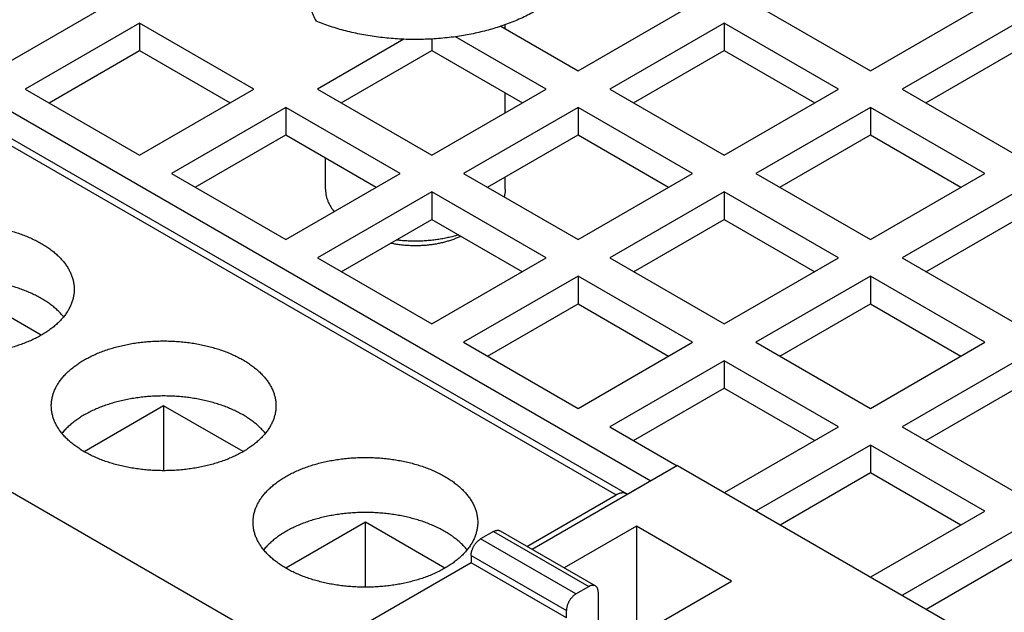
# Model space of a CAD drawing. Header units: inches. Extents: x 0 to 34, y 0 to 22.
# Tile 47 of 54: x 25.099 to 25.962, y 18.431 to 18.951. Entities that reach past the tile are written whole.
import ezdxf

# ---------------------------------------------------------------- set-up
doc = ezdxf.new("R2010")
doc.units = ezdxf.units.IN
doc.header["$LTSCALE"] = 1.87
doc.header["$MEASUREMENT"] = 0
doc.layers.get('0').update_dxf_attribs({"linetype": 'CONTINUOUS'})

msp = doc.modelspace()

# ---------------------------------------------------------------- linework, layer by layer
at = {"color": 7, "linetype": 'CONTINUOUS'}
for p, q in [((25.0764, 18.90577), (25.17662, 18.96364)), ((25.58863, 18.90577), (25.68885, 18.96364)), ((25.74453, 18.96364), (25.84475, 18.90577)), ((25.84475, 18.90577), (25.94497, 18.96364)), ((24.95457, 18.94948), (25.65256, 18.54647)), ((25.20446, 18.94757), (25.10424, 18.8897)), ((25.20446, 18.94757), (25.20446, 18.92346)), ((25.30468, 18.8897), (25.20446, 18.94757)), ((25.52484, 18.94261), (25.52484, 18.94616)), ((25.71669, 18.94757), (25.61647, 18.8897)), ((25.71669, 18.94757), (25.71669, 18.92346)), ((25.81691, 18.8897), (25.71669, 18.94757)), ((25.97281, 18.94757), (25.87259, 18.8897)), ((24.91483, 18.94241), (25.62193, 18.53413)), ((24.92428, 18.94334), (25.63139, 18.53507)), ((25.52102, 18.94481), (25.58863, 18.90577)), ((25.43603, 18.93339), (25.36035, 18.8897)), ((25.46057, 18.93362), (25.46057, 18.92346)), ((25.56079, 18.8897), (25.48127, 18.93562)), ((25.12511, 18.87765), (25.20446, 18.92346)), ((25.20446, 18.92346), (25.2838, 18.87765)), ((25.38123, 18.87765), (25.46057, 18.92346)), ((25.46057, 18.92346), (25.53992, 18.87765)), ((25.63735, 18.87765), (25.71669, 18.92346)), ((25.71669, 18.92346), (25.79603, 18.87765)), ((25.89347, 18.87765), (25.97281, 18.92346)), ((25.10424, 18.8897), (25.20446, 18.83184)), ((25.20446, 18.83184), (25.30468, 18.8897)), ((25.36035, 18.8897), (25.46057, 18.83184)), ((25.46057, 18.83184), (25.56079, 18.8897)), ((25.52484, 18.86894), (25.52484, 18.88635)), ((25.61647, 18.8897), (25.71669, 18.83184)), ((25.71669, 18.83184), (25.81691, 18.8897)), ((25.87259, 18.8897), (25.97281, 18.83184)), ((25.33252, 18.87363), (25.2323, 18.81576)), ((25.33252, 18.87363), (25.33252, 18.84952)), ((25.43274, 18.81576), (25.33252, 18.87363)), ((25.58863, 18.87363), (25.48841, 18.81576)), ((25.58863, 18.87363), (25.58863, 18.84952)), ((25.68885, 18.81576), (25.58863, 18.87363)), ((25.84475, 18.87363), (25.74453, 18.81576)), ((25.84475, 18.87363), (25.84475, 18.84952)), ((25.94497, 18.81576), (25.84475, 18.87363)), ((25.25317, 18.80371), (25.33252, 18.84952)), ((25.33252, 18.84952), (25.41186, 18.80371)), ((25.50929, 18.80371), (25.58863, 18.84952)), ((25.58863, 18.84952), (25.66798, 18.80371)), ((25.76541, 18.80371), (25.84475, 18.84952)), ((25.84475, 18.84952), (25.92409, 18.80371)), ((25.36736, 18.80194), (25.36736, 18.8294)), ((25.2323, 18.81576), (25.33252, 18.7579)), ((25.33252, 18.7579), (25.43274, 18.81576)), ((25.48841, 18.81576), (25.58863, 18.7579)), ((25.52484, 18.80194), (25.52484, 18.81268)), ((25.58863, 18.7579), (25.68885, 18.81576)), ((25.74453, 18.81576), (25.84475, 18.7579)), ((25.84475, 18.7579), (25.94497, 18.81576)), ((25.46057, 18.79969), (25.36035, 18.74182)), ((25.46057, 18.79969), (25.46057, 18.77558)), ((25.56079, 18.74182), (25.46057, 18.79969)), ((25.71669, 18.79969), (25.61647, 18.74182)), ((25.71669, 18.79969), (25.71669, 18.77558)), ((25.81691, 18.74182), (25.71669, 18.79969)), ((25.97281, 18.79969), (25.87259, 18.74182)), ((24.6522, 18.79077), (25.34724, 18.38946)), ((25.38123, 18.72977), (25.46057, 18.77558)), ((25.46057, 18.77558), (25.53992, 18.72977)), ((25.63735, 18.72977), (25.71669, 18.77558)), ((25.71669, 18.77558), (25.79603, 18.72977)), ((25.89347, 18.72977), (25.97281, 18.77558)), ((25.36035, 18.74182), (25.46057, 18.68396)), ((25.46057, 18.68396), (25.56079, 18.74182)), ((25.61647, 18.74182), (25.71669, 18.68396)), ((25.71669, 18.68396), (25.81691, 18.74182)), ((25.87259, 18.74182), (25.97281, 18.68396)), ((25.58863, 18.72575), (25.48841, 18.66788)), ((25.58863, 18.72575), (25.58863, 18.70164)), ((25.68885, 18.66788), (25.58863, 18.72575)), ((25.84475, 18.72575), (25.74453, 18.66788)), ((25.84475, 18.72575), (25.84475, 18.70164)), ((25.94497, 18.66788), (25.84475, 18.72575)), ((25.11833, 18.67417), (25.04875, 18.71434)), ((25.50929, 18.65583), (25.58863, 18.70164)), ((25.58863, 18.70164), (25.66798, 18.65583)), ((25.76541, 18.65583), (25.84475, 18.70164)), ((25.84475, 18.70164), (25.92409, 18.65583)), ((25.48841, 18.66788), (25.58863, 18.61002)), ((25.58863, 18.61002), (25.68885, 18.66788)), ((25.74453, 18.66788), (25.84475, 18.61002)), ((25.84475, 18.61002), (25.94497, 18.66788)), ((25.71669, 18.65181), (25.61647, 18.59394)), ((25.71669, 18.65181), (25.71669, 18.6277)), ((25.81691, 18.59394), (25.71669, 18.65181)), ((25.97281, 18.65181), (25.87259, 18.59394)), ((25.63735, 18.58189), (25.71669, 18.6277)), ((25.71669, 18.6277), (25.79603, 18.58189)), ((25.89347, 18.58189), (25.97281, 18.6277)), ((25.22553, 18.61227), (25.15593, 18.57208)), ((25.22553, 18.61227), (25.22553, 18.55545)), ((25.2951, 18.5721), (25.22553, 18.61227)), ((25.61647, 18.59394), (25.67563, 18.55979)), ((25.71698, 18.53624), (25.81691, 18.59394)), ((25.87259, 18.59394), (25.97281, 18.53608)), ((25.84475, 18.57787), (25.74482, 18.52017)), ((25.84475, 18.57787), (25.84475, 18.55376)), ((25.94497, 18.52), (25.84475, 18.57787)), ((25.67591, 18.55995), (25.54852, 18.4864)), ((25.67591, 18.55995), (25.9543, 18.39921)), ((25.76569, 18.50811), (25.84475, 18.55376)), ((25.84475, 18.55376), (25.92409, 18.50795)), ((25.54389, 18.48907), (25.62193, 18.53413)), ((25.63146, 18.53503), (25.63139, 18.53507)), ((25.63146, 18.53503), (25.63146, 18.53428)), ((25.84504, 18.4623), (25.94497, 18.52)), ((25.40231, 18.5102), (25.33271, 18.47001)), ((25.40231, 18.45338), (25.40231, 18.5102)), ((25.47188, 18.47003), (25.40231, 18.5102)), ((25.63972, 18.50691), (25.57636, 18.47033)), ((25.63972, 18.50691), (25.63972, 18.41311)), ((25.72324, 18.45869), (25.63972, 18.50691)), ((25.51445, 18.50208), (25.50331, 18.49565)), ((25.51445, 18.50208), (25.59796, 18.45386)), ((25.52035, 18.50266), (25.60387, 18.45444)), ((25.97281, 18.50393), (25.87287, 18.44623)), ((25.58683, 18.44743), (25.50331, 18.49565)), ((25.49496, 18.48118), (25.49496, 18.47476)), ((25.49496, 18.48118), (25.57848, 18.43296)), ((25.89375, 18.43417), (25.97281, 18.47982)), ((25.49496, 18.47476), (25.14208, 18.27101)), ((25.57848, 18.42653), (25.49496, 18.47476)), ((25.58683, 18.44743), (25.59796, 18.45386)), ((25.65988, 18.4221), (25.72324, 18.45869)), ((25.60632, 18.44904), (25.60632, 18.40403)), ((25.57848, 18.42653), (25.57848, 18.43296))]:
    msp.add_line(p, q, dxfattribs=at)
for points, knots in [([(25.59562, 19.01671), (25.59555, 19.01549), (25.5953, 19.01278), (25.59456, 19.00862), (25.5934, 19.00425), (25.59185, 18.99992), (25.58991, 18.99564), (25.58761, 18.99143), (25.58493, 18.98729), (25.58189, 18.98324), (25.5785, 18.97928), (25.57476, 18.97543), (25.57069, 18.97169), (25.5663, 18.96808), (25.56159, 18.96461), (25.55658, 18.96128), (25.55129, 18.9581), (25.54572, 18.95508), (25.53989, 18.95223), (25.53381, 18.94956), (25.52751, 18.94706), (25.52321, 18.94554), (25.52102, 18.94481)], [0, 0, 0, 0, 0.033614, 0.074254, 0.11541, 0.157242, 0.199957, 0.243672, 0.288543, 0.334674, 0.382137, 0.431032, 0.481369, 0.533211, 0.586553, 0.641387, 0.697718, 0.755475, 0.814655, 0.875173, 0.936976, 1, 1, 1, 1]), ([(25.34799, 18.97416), (25.34847, 18.97301), (25.3505, 18.96825), (25.35413, 18.95995), (25.3574, 18.95284), (25.35905, 18.94932)], [0, 0, 0, 0, 0.13741, 0.571197, 1, 1, 1, 1]), ([(25.43603, 18.93339), (25.43352, 18.93349), (25.42854, 18.93376), (25.42109, 18.93438), (25.4137, 18.93521), (25.4064, 18.93626), (25.39919, 18.93751), (25.39211, 18.93898), (25.38516, 18.94065), (25.37836, 18.94252), (25.37174, 18.94458), (25.36531, 18.94683), (25.36111, 18.94847), (25.35905, 18.94932)], [0, 0, 0, 0, 0.095026, 0.189678, 0.283798, 0.37723, 0.469825, 0.561434, 0.651918, 0.741139, 0.828972, 0.915296, 1, 1, 1, 1]), ([(25.52102, 18.94481), (25.51894, 18.94411), (25.51472, 18.94278), (25.50828, 18.94098), (25.5017, 18.93935), (25.49499, 18.93791), (25.48817, 18.93665), (25.48358, 18.93594), (25.48127, 18.93562)], [0, 0, 0, 0, 0.161249, 0.324956, 0.490912, 0.658895, 0.828671, 1, 1, 1, 1]), ([(25.48127, 18.93562), (25.4788, 18.93527), (25.47383, 18.93466), (25.46634, 18.93395), (25.45879, 18.93347), (25.45121, 18.93321), (25.44362, 18.93317), (25.43855, 18.93329), (25.43603, 18.93339)], [0, 0, 0, 0, 0.164989, 0.331054, 0.497824, 0.665145, 0.832602, 1, 1, 1, 1]), ([(25.36736, 18.80194), (25.36736, 18.80181), (25.36737, 18.80076), (25.3675, 18.79878), (25.36798, 18.79604), (25.36874, 18.79332), (25.36978, 18.79063), (25.37111, 18.78799), (25.37271, 18.78539), (25.37406, 18.78356), (25.37485, 18.78258), (25.37499, 18.78242)], [0, 0, 0, 0, 0.018872, 0.147522, 0.277105, 0.408787, 0.54322, 0.681048, 0.823175, 0.969909, 1, 1, 1, 1]), ([(25.52484, 18.80194), (25.52484, 18.80116), (25.52476, 18.79946), (25.52444, 18.79722), (25.52412, 18.79578), (25.52398, 18.79524)], [0, 0, 0, 0, 0.346058, 0.753779, 1, 1, 1, 1]), ([(24.95033, 18.71433), (24.95033, 18.7146), (24.95035, 18.71596), (24.95053, 18.7184), (24.95109, 18.72164), (24.95198, 18.72486), (24.95318, 18.72804), (24.95469, 18.73117), (24.95651, 18.73425), (24.95864, 18.73726), (24.96105, 18.74019), (24.96375, 18.74304), (24.96673, 18.7458), (24.96997, 18.74845), (24.97347, 18.75099), (24.97722, 18.75341), (24.98119, 18.7557), (24.98539, 18.75786), (24.98979, 18.75987), (24.99439, 18.76174), (24.99916, 18.76346), (25.00409, 18.76501), (25.00917, 18.7664), (25.01438, 18.76762), (25.01969, 18.76866), (25.02511, 18.76953), (25.0306, 18.77022), (25.03615, 18.77073), (25.04174, 18.77105), (25.04735, 18.77119), (25.05297, 18.77114), (25.05857, 18.77091), (25.06414, 18.77049), (25.06966, 18.7699), (25.07512, 18.76912), (25.08049, 18.76816), (25.08575, 18.76703), (25.09089, 18.76572), (25.0959, 18.76425), (25.10076, 18.76262), (25.10544, 18.76083), (25.10994, 18.75889), (25.11424, 18.7568), (25.11701, 18.75529), (25.11835, 18.75452)], [0, 0, 0, 0, 0.004136, 0.020669, 0.037355, 0.05429, 0.071541, 0.08919, 0.107357, 0.126083, 0.145387, 0.165333, 0.185974, 0.207295, 0.229271, 0.25196, 0.275342, 0.299362, 0.323985, 0.349247, 0.375078, 0.401392, 0.428184, 0.455436, 0.483051, 0.51094, 0.539121, 0.567524, 0.596041, 0.624607, 0.653234, 0.681819, 0.710254, 0.738527, 0.766607, 0.794388, 0.821782, 0.84881, 0.875409, 0.901487, 0.926995, 0.951963, 0.97632, 1, 1, 1, 1]), ([(25.48603, 18.76088), (25.48597, 18.76085), (25.48488, 18.76032), (25.48271, 18.75933), (25.47944, 18.75804), (25.47604, 18.75687), (25.47251, 18.75583), (25.46888, 18.75492), (25.46515, 18.75415), (25.46134, 18.75351), (25.45748, 18.75302), (25.45356, 18.75267), (25.44962, 18.75247), (25.44566, 18.75241), (25.4417, 18.7525), (25.43776, 18.75274), (25.43385, 18.75312), (25.43, 18.75364), (25.42686, 18.75419), (25.42502, 18.75457), (25.42444, 18.7547)], [0, 0, 0, 0, 0.003303, 0.057642, 0.113491, 0.170635, 0.229053, 0.288612, 0.349063, 0.410382, 0.472376, 0.534785, 0.597586, 0.660544, 0.723409, 0.78616, 0.848537, 0.910324, 0.971495, 1, 1, 1, 1]), ([(25.48394, 18.76208), (25.48373, 18.76201), (25.48211, 18.7615), (25.47903, 18.76062), (25.47466, 18.75955), (25.47018, 18.75863), (25.46561, 18.75787), (25.46097, 18.75727), (25.45628, 18.75683), (25.45155, 18.75656), (25.4468, 18.75645), (25.44204, 18.75651), (25.43731, 18.75674), (25.43307, 18.75709), (25.43042, 18.75739), (25.42933, 18.75752)], [0, 0, 0, 0, 0.012114, 0.092306, 0.173952, 0.256859, 0.340716, 0.425495, 0.510943, 0.596744, 0.682872, 0.769031, 0.854924, 0.940525, 1, 1, 1, 1]), ([(25.11835, 18.75452), (25.11966, 18.75376), (25.12219, 18.75222), (25.12582, 18.74973), (25.12919, 18.74714), (25.1323, 18.74443), (25.13514, 18.74163), (25.1377, 18.73874), (25.13997, 18.73576), (25.14194, 18.73272), (25.14361, 18.72961), (25.14497, 18.72645), (25.14601, 18.72325), (25.14674, 18.72003), (25.14711, 18.71705), (25.14718, 18.71514), (25.14718, 18.71433)], [0, 0, 0, 0, 0.087313, 0.172156, 0.254355, 0.333816, 0.410796, 0.485346, 0.557465, 0.627305, 0.695268, 0.761522, 0.826263, 0.889926, 0.952971, 1, 1, 1, 1]), ([(25.11835, 18.7063), (25.11701, 18.70708), (25.11424, 18.70858), (25.10994, 18.71067), (25.10544, 18.71261), (25.10076, 18.7144), (25.0959, 18.71604), (25.0909, 18.71751), (25.08575, 18.71881), (25.08049, 18.71994), (25.07512, 18.7209), (25.06966, 18.72168), (25.06414, 18.72228), (25.05857, 18.72269), (25.05297, 18.72292), (25.04735, 18.72297), (25.04174, 18.72283), (25.03615, 18.72251), (25.0306, 18.722), (25.02511, 18.72131), (25.01969, 18.72044), (25.01438, 18.7194), (25.00917, 18.71818), (25.00409, 18.71679), (24.99916, 18.71524), (24.99439, 18.71353), (24.98979, 18.71166), (24.98539, 18.70964), (24.98119, 18.70749), (24.97722, 18.70519), (24.97347, 18.70277), (24.96997, 18.70023), (24.96673, 18.69758), (24.96375, 18.69483), (24.96141, 18.69236), (24.96009, 18.6908), (24.95963, 18.69023)], [0, 0, 0, 0, 0.027347, 0.055477, 0.084311, 0.11377, 0.143887, 0.174605, 0.205817, 0.237455, 0.26954, 0.301967, 0.334616, 0.367459, 0.400473, 0.433531, 0.46652, 0.499457, 0.53226, 0.564804, 0.597014, 0.628909, 0.660382, 0.691322, 0.721714, 0.751547, 0.780721, 0.809158, 0.8369, 0.863904, 0.890106, 0.915487, 0.940111, 0.963949, 0.986981, 1, 1, 1, 1]), ([(25.14718, 18.71433), (25.14718, 18.71406), (25.14716, 18.71271), (25.14698, 18.71026), (25.14642, 18.70702), (25.14553, 18.70381), (25.14433, 18.70063), (25.14282, 18.69749), (25.14099, 18.69442), (25.13887, 18.69141), (25.13646, 18.68847), (25.13376, 18.68562), (25.13078, 18.68287), (25.12754, 18.68022), (25.12404, 18.67768), (25.12029, 18.67526), (25.11632, 18.67296), (25.11212, 18.67081), (25.10772, 18.66879), (25.10312, 18.66692), (25.09835, 18.66521), (25.09342, 18.66366), (25.08834, 18.66227), (25.08313, 18.66105), (25.07782, 18.66), (25.0724, 18.65914), (25.06691, 18.65845), (25.06136, 18.65794), (25.05577, 18.65762), (25.05016, 18.65748), (25.04454, 18.65752), (25.03894, 18.65776), (25.03337, 18.65817), (25.02785, 18.65877), (25.02239, 18.65955), (25.01702, 18.66051), (25.01176, 18.66164), (25.00661, 18.66294), (25.00161, 18.66441), (24.99675, 18.66605), (24.99207, 18.66784), (24.98757, 18.66978), (24.98326, 18.67187), (24.9805, 18.67337), (24.97916, 18.67415)], [0, 0, 0, 0, 0.004136, 0.020669, 0.037355, 0.05429, 0.071541, 0.08919, 0.107357, 0.126083, 0.145387, 0.165333, 0.185974, 0.207295, 0.229271, 0.25196, 0.275342, 0.299362, 0.323985, 0.349247, 0.375078, 0.401392, 0.428184, 0.455436, 0.483051, 0.51094, 0.539121, 0.567524, 0.596041, 0.624607, 0.653234, 0.681819, 0.710254, 0.738527, 0.766607, 0.794388, 0.821782, 0.84881, 0.875409, 0.901487, 0.926995, 0.951963, 0.97632, 1, 1, 1, 1]), ([(25.13786, 18.69025), (25.13781, 18.69032), (25.13694, 18.69139), (25.13514, 18.69341), (25.1323, 18.69622), (25.12919, 18.69892), (25.12582, 18.70152), (25.12219, 18.704), (25.11966, 18.70555), (25.11835, 18.7063)], [0, 0, 0, 0, 0.010603, 0.162577, 0.319499, 0.481484, 0.649054, 0.822009, 1, 1, 1, 1]), ([(25.12711, 18.61226), (25.12711, 18.61254), (25.12712, 18.61389), (25.1273, 18.61633), (25.12787, 18.61957), (25.12875, 18.62279), (25.12996, 18.62597), (25.13147, 18.6291), (25.13329, 18.63218), (25.13541, 18.63519), (25.13783, 18.63813), (25.14053, 18.64097), (25.14351, 18.64373), (25.14675, 18.64638), (25.15025, 18.64892), (25.15399, 18.65134), (25.15797, 18.65363), (25.16217, 18.65579), (25.16657, 18.65781), (25.17116, 18.65967), (25.17594, 18.66139), (25.18087, 18.66294), (25.18594, 18.66433), (25.19115, 18.66555), (25.19647, 18.66659), (25.20188, 18.66746), (25.20737, 18.66815), (25.21292, 18.66866), (25.21851, 18.66898), (25.22412, 18.66912), (25.22974, 18.66907), (25.23535, 18.66884), (25.24092, 18.66843), (25.24644, 18.66783), (25.2519, 18.66705), (25.25726, 18.66609), (25.26253, 18.66496), (25.26767, 18.66366), (25.27268, 18.66218), (25.27753, 18.66055), (25.28222, 18.65876), (25.28672, 18.65682), (25.29102, 18.65473), (25.29379, 18.65322), (25.29513, 18.65245)], [0, 0, 0, 0, 0.004136, 0.020669, 0.037355, 0.05429, 0.071541, 0.08919, 0.107357, 0.126083, 0.145387, 0.165333, 0.185974, 0.207295, 0.229271, 0.25196, 0.275342, 0.299362, 0.323985, 0.349247, 0.375078, 0.401392, 0.428184, 0.455436, 0.483051, 0.51094, 0.539121, 0.567524, 0.596041, 0.624607, 0.653234, 0.681819, 0.710254, 0.738527, 0.766607, 0.794388, 0.821782, 0.84881, 0.875409, 0.901487, 0.926995, 0.951963, 0.97632, 1, 1, 1, 1]), ([(25.29513, 18.65245), (25.29643, 18.6517), (25.29897, 18.65015), (25.3026, 18.64767), (25.30597, 18.64507), (25.30908, 18.64236), (25.31192, 18.63956), (25.31448, 18.63667), (25.31675, 18.63369), (25.31872, 18.63065), (25.32039, 18.62754), (25.32175, 18.62438), (25.32279, 18.62119), (25.32352, 18.61796), (25.32389, 18.61498), (25.32396, 18.61308), (25.32396, 18.61226)], [0, 0, 0, 0, 0.087313, 0.172156, 0.254355, 0.333816, 0.410796, 0.485346, 0.557465, 0.627305, 0.695268, 0.761522, 0.826263, 0.889926, 0.952971, 1, 1, 1, 1]), ([(25.29513, 18.60423), (25.29379, 18.60501), (25.29102, 18.60651), (25.28672, 18.6086), (25.28222, 18.61054), (25.27753, 18.61233), (25.27268, 18.61397), (25.26767, 18.61544), (25.26253, 18.61674), (25.25726, 18.61787), (25.2519, 18.61883), (25.24644, 18.61961), (25.24092, 18.62021), (25.23535, 18.62062), (25.22974, 18.62086), (25.22413, 18.6209), (25.21851, 18.62076), (25.21292, 18.62044), (25.20737, 18.61993), (25.20188, 18.61924), (25.19647, 18.61838), (25.19115, 18.61733), (25.18594, 18.61611), (25.18087, 18.61472), (25.17594, 18.61317), (25.17116, 18.61146), (25.16657, 18.60959), (25.16217, 18.60757), (25.15797, 18.60542), (25.15399, 18.60312), (25.15025, 18.6007), (25.14675, 18.59816), (25.14351, 18.59551), (25.14053, 18.59276), (25.13819, 18.59029), (25.13687, 18.58873), (25.1364, 18.58816)], [0, 0, 0, 0, 0.027347, 0.055477, 0.084311, 0.11377, 0.143887, 0.174605, 0.205817, 0.237455, 0.26954, 0.301967, 0.334616, 0.367459, 0.400473, 0.433531, 0.46652, 0.499457, 0.53226, 0.564804, 0.597014, 0.628909, 0.660382, 0.691322, 0.721714, 0.751547, 0.780721, 0.809158, 0.8369, 0.863904, 0.890106, 0.915487, 0.940111, 0.963949, 0.986981, 1, 1, 1, 1]), ([(25.15593, 18.57208), (25.15463, 18.57283), (25.15209, 18.57438), (25.14847, 18.57686), (25.14509, 18.57946), (25.14198, 18.58216), (25.13914, 18.58497), (25.13658, 18.58786), (25.13431, 18.59083), (25.13234, 18.59388), (25.13067, 18.59698), (25.12932, 18.60014), (25.12827, 18.60334), (25.12755, 18.60657), (25.12718, 18.60955), (25.12711, 18.61145), (25.12711, 18.61226)], [0, 0, 0, 0, 0.087313, 0.172156, 0.254355, 0.333816, 0.410796, 0.485346, 0.557465, 0.627305, 0.695268, 0.761522, 0.826263, 0.889926, 0.952971, 1, 1, 1, 1]), ([(25.32396, 18.61226), (25.32396, 18.61199), (25.32394, 18.61064), (25.32376, 18.6082), (25.32319, 18.60495), (25.32231, 18.60174), (25.32111, 18.59856), (25.31959, 18.59543), (25.31777, 18.59235), (25.31565, 18.58934), (25.31323, 18.5864), (25.31053, 18.58355), (25.30756, 18.5808), (25.30431, 18.57815), (25.30081, 18.57561), (25.29707, 18.57319), (25.29309, 18.57089), (25.2889, 18.56874), (25.28449, 18.56672), (25.2799, 18.56485), (25.27513, 18.56314), (25.2702, 18.56159), (25.26512, 18.5602), (25.25991, 18.55898), (25.25459, 18.55794), (25.24918, 18.55707), (25.24369, 18.55638), (25.23814, 18.55587), (25.23255, 18.55555), (25.22694, 18.55541), (25.22132, 18.55546), (25.21571, 18.55569), (25.21014, 18.5561), (25.20462, 18.5567), (25.19917, 18.55748), (25.1938, 18.55844), (25.18853, 18.55957), (25.18339, 18.56087), (25.17838, 18.56234), (25.17353, 18.56398), (25.16884, 18.56577), (25.16434, 18.56771), (25.16004, 18.5698), (25.15728, 18.5713), (25.15593, 18.57208)], [0, 0, 0, 0, 0.004136, 0.020669, 0.037355, 0.05429, 0.071541, 0.08919, 0.107357, 0.126083, 0.145387, 0.165333, 0.185974, 0.207295, 0.229271, 0.25196, 0.275342, 0.299362, 0.323985, 0.349247, 0.375078, 0.401392, 0.428184, 0.455436, 0.483051, 0.51094, 0.539121, 0.567524, 0.596041, 0.624607, 0.653234, 0.681819, 0.710254, 0.738527, 0.766607, 0.794388, 0.821782, 0.84881, 0.875409, 0.901487, 0.926995, 0.951963, 0.97632, 1, 1, 1, 1]), ([(25.31464, 18.58818), (25.31458, 18.58825), (25.31371, 18.58932), (25.31192, 18.59134), (25.30908, 18.59415), (25.30597, 18.59685), (25.3026, 18.59945), (25.29897, 18.60193), (25.29643, 18.60348), (25.29513, 18.60423)], [0, 0, 0, 0, 0.010603, 0.162577, 0.319499, 0.481484, 0.649054, 0.822009, 1, 1, 1, 1]), ([(25.30388, 18.5102), (25.30388, 18.51047), (25.3039, 18.51182), (25.30408, 18.51426), (25.30465, 18.51751), (25.30553, 18.52072), (25.30673, 18.5239), (25.30825, 18.52703), (25.31007, 18.53011), (25.31219, 18.53312), (25.3146, 18.53606), (25.3173, 18.53891), (25.32028, 18.54166), (25.32353, 18.54431), (25.32702, 18.54685), (25.33077, 18.54927), (25.33475, 18.55156), (25.33894, 18.55372), (25.34334, 18.55574), (25.34794, 18.55761), (25.35271, 18.55932), (25.35764, 18.56087), (25.36272, 18.56226), (25.36793, 18.56348), (25.37325, 18.56452), (25.37866, 18.56539), (25.38415, 18.56608), (25.3897, 18.56659), (25.39529, 18.56691), (25.4009, 18.56705), (25.40652, 18.567), (25.41212, 18.56677), (25.4177, 18.56636), (25.42322, 18.56576), (25.42867, 18.56498), (25.43404, 18.56402), (25.4393, 18.56289), (25.44445, 18.56159), (25.44946, 18.56012), (25.45431, 18.55848), (25.45899, 18.55669), (25.4635, 18.55475), (25.4678, 18.55266), (25.47056, 18.55116), (25.47191, 18.55038)], [0, 0, 0, 0, 0.004136, 0.020669, 0.037355, 0.05429, 0.071541, 0.08919, 0.107357, 0.126083, 0.145387, 0.165333, 0.185974, 0.207295, 0.229271, 0.25196, 0.275342, 0.299362, 0.323985, 0.349247, 0.375078, 0.401392, 0.428184, 0.455436, 0.483051, 0.51094, 0.539121, 0.567524, 0.596041, 0.624607, 0.653234, 0.681819, 0.710254, 0.738527, 0.766607, 0.794388, 0.821782, 0.84881, 0.875409, 0.901487, 0.926995, 0.951963, 0.97632, 1, 1, 1, 1]), ([(25.47191, 18.55038), (25.47321, 18.54963), (25.47575, 18.54808), (25.47937, 18.5456), (25.48275, 18.543), (25.48586, 18.5403), (25.4887, 18.53749), (25.49126, 18.5346), (25.49352, 18.53163), (25.4955, 18.52858), (25.49716, 18.52547), (25.49852, 18.52232), (25.49957, 18.51912), (25.50029, 18.51589), (25.50066, 18.51291), (25.50073, 18.51101), (25.50073, 18.51019)], [0, 0, 0, 0, 0.087313, 0.172156, 0.254355, 0.333816, 0.410796, 0.485346, 0.557465, 0.627305, 0.695268, 0.761522, 0.826263, 0.889926, 0.952971, 1, 1, 1, 1]), ([(25.64345, 18.54123), (25.64306, 18.54107), (25.64193, 18.54058), (25.64007, 18.53967), (25.6379, 18.53842), (25.63591, 18.53713), (25.63467, 18.53624), (25.63413, 18.53584)], [0, 0, 0, 0, 0.117791, 0.342239, 0.574362, 0.814757, 1, 1, 1, 1]), ([(25.63139, 18.53507), (25.63116, 18.5352), (25.63067, 18.53545), (25.62986, 18.53572), (25.62897, 18.5359), (25.62804, 18.53597), (25.62708, 18.53593), (25.62608, 18.53578), (25.62506, 18.53553), (25.62402, 18.53517), (25.62297, 18.5347), (25.62228, 18.53433), (25.62193, 18.53413)], [0, 0, 0, 0, 0.079001, 0.167179, 0.257272, 0.350103, 0.446846, 0.547856, 0.653273, 0.763817, 0.879525, 1, 1, 1, 1]), ([(25.47191, 18.50216), (25.47056, 18.50294), (25.4678, 18.50444), (25.4635, 18.50653), (25.459, 18.50847), (25.45431, 18.51026), (25.44946, 18.5119), (25.44445, 18.51337), (25.4393, 18.51467), (25.43404, 18.51581), (25.42867, 18.51676), (25.42322, 18.51754), (25.4177, 18.51814), (25.41213, 18.51856), (25.40652, 18.51879), (25.4009, 18.51883), (25.39529, 18.51869), (25.3897, 18.51837), (25.38415, 18.51786), (25.37866, 18.51718), (25.37325, 18.51631), (25.36793, 18.51526), (25.36272, 18.51404), (25.35764, 18.51265), (25.35271, 18.5111), (25.34794, 18.50939), (25.34335, 18.50752), (25.33894, 18.50551), (25.33475, 18.50335), (25.33077, 18.50106), (25.32703, 18.49864), (25.32353, 18.4961), (25.32028, 18.49344), (25.3173, 18.49069), (25.31497, 18.48822), (25.31364, 18.48666), (25.31318, 18.48609)], [0, 0, 0, 0, 0.027347, 0.055477, 0.084311, 0.11377, 0.143887, 0.174605, 0.205817, 0.237455, 0.26954, 0.301967, 0.334616, 0.367459, 0.400473, 0.433531, 0.46652, 0.499457, 0.53226, 0.564804, 0.597014, 0.628909, 0.660382, 0.691322, 0.721714, 0.751547, 0.780721, 0.809158, 0.8369, 0.863904, 0.890106, 0.915487, 0.940111, 0.963949, 0.986981, 1, 1, 1, 1]), ([(25.33271, 18.47001), (25.33141, 18.47076), (25.32887, 18.47231), (25.32524, 18.47479), (25.32187, 18.47739), (25.31876, 18.4801), (25.31592, 18.4829), (25.31336, 18.48579), (25.31109, 18.48877), (25.30912, 18.49181), (25.30745, 18.49492), (25.30609, 18.49807), (25.30505, 18.50127), (25.30432, 18.5045), (25.30395, 18.50748), (25.30388, 18.50938), (25.30388, 18.5102)], [0, 0, 0, 0, 0.087313, 0.172156, 0.254355, 0.333816, 0.410796, 0.485346, 0.557465, 0.627305, 0.695268, 0.761522, 0.826263, 0.889926, 0.952971, 1, 1, 1, 1]), ([(25.50073, 18.51019), (25.50073, 18.50992), (25.50072, 18.50857), (25.50053, 18.50613), (25.49997, 18.50289), (25.49908, 18.49967), (25.49788, 18.49649), (25.49637, 18.49336), (25.49455, 18.49028), (25.49243, 18.48727), (25.49001, 18.48433), (25.48731, 18.48149), (25.48433, 18.47873), (25.48109, 18.47608), (25.47759, 18.47354), (25.47385, 18.47112), (25.46987, 18.46883), (25.46567, 18.46667), (25.46127, 18.46465), (25.45668, 18.46279), (25.4519, 18.46107), (25.44697, 18.45952), (25.4419, 18.45813), (25.43669, 18.45691), (25.43137, 18.45587), (25.42596, 18.455), (25.42047, 18.45431), (25.41492, 18.4538), (25.40933, 18.45348), (25.40371, 18.45334), (25.3981, 18.45339), (25.39249, 18.45362), (25.38692, 18.45403), (25.3814, 18.45463), (25.37594, 18.45541), (25.37058, 18.45637), (25.36531, 18.4575), (25.36017, 18.4588), (25.35516, 18.46028), (25.3503, 18.46191), (25.34562, 18.4637), (25.34112, 18.46564), (25.33682, 18.46773), (25.33405, 18.46924), (25.33271, 18.47001)], [0, 0, 0, 0, 0.004136, 0.020669, 0.037355, 0.05429, 0.071541, 0.08919, 0.107357, 0.126083, 0.145387, 0.165333, 0.185974, 0.207295, 0.229271, 0.25196, 0.275342, 0.299362, 0.323985, 0.349247, 0.375078, 0.401392, 0.428184, 0.455436, 0.483051, 0.51094, 0.539121, 0.567524, 0.596041, 0.624607, 0.653234, 0.681819, 0.710254, 0.738527, 0.766607, 0.794388, 0.821782, 0.84881, 0.875409, 0.901487, 0.926995, 0.951963, 0.97632, 1, 1, 1, 1]), ([(25.49142, 18.48611), (25.49136, 18.48618), (25.49049, 18.48725), (25.4887, 18.48928), (25.48586, 18.49208), (25.48275, 18.49478), (25.47937, 18.49738), (25.47575, 18.49986), (25.47321, 18.50141), (25.47191, 18.50216)], [0, 0, 0, 0, 0.010603, 0.162577, 0.319499, 0.481484, 0.649054, 0.822009, 1, 1, 1, 1]), ([(25.51445, 18.50208), (25.5147, 18.50222), (25.5152, 18.50249), (25.51596, 18.50281), (25.51672, 18.50304), (25.51745, 18.50318), (25.51816, 18.50323), (25.51884, 18.50319), (25.51948, 18.50306), (25.51998, 18.50287), (25.52026, 18.50272), (25.52035, 18.50266)], [0, 0, 0, 0, 0.139901, 0.273388, 0.399877, 0.519458, 0.633457, 0.742357, 0.846918, 0.949151, 1, 1, 1, 1]), ([(25.49496, 18.48118), (25.49496, 18.48149), (25.49499, 18.48211), (25.49509, 18.48305), (25.49527, 18.48402), (25.49552, 18.485), (25.49583, 18.486), (25.4962, 18.48699), (25.49664, 18.48798), (25.49713, 18.48895), (25.49768, 18.48989), (25.49827, 18.4908), (25.4989, 18.49167), (25.49958, 18.49249), (25.50028, 18.49326), (25.50101, 18.49396), (25.50176, 18.4946), (25.50252, 18.49517), (25.50305, 18.4955), (25.50331, 18.49565)], [0, 0, 0, 0, 0.052417, 0.107227, 0.164003, 0.222394, 0.282506, 0.343857, 0.405866, 0.468513, 0.531475, 0.594123, 0.656132, 0.717484, 0.777598, 0.83599, 0.892769, 0.94758, 1, 1, 1, 1]), ([(25.60387, 18.45444), (25.60378, 18.4545), (25.6035, 18.45464), (25.603, 18.45483), (25.60235, 18.45497), (25.60168, 18.45501), (25.60097, 18.45496), (25.60023, 18.45482), (25.59948, 18.45459), (25.59872, 18.45427), (25.59822, 18.454), (25.59796, 18.45386)], [0, 0, 0, 0, 0.050849, 0.153083, 0.257644, 0.366544, 0.480543, 0.600123, 0.726613, 0.860099, 1, 1, 1, 1]), ([(25.60632, 18.44904), (25.60632, 18.44933), (25.60629, 18.44989), (25.60619, 18.45072), (25.60601, 18.45148), (25.60577, 18.45219), (25.60546, 18.45283), (25.60508, 18.45339), (25.60464, 18.45388), (25.60423, 18.45422), (25.60396, 18.45439), (25.60387, 18.45444)], [0, 0, 0, 0, 0.139915, 0.273414, 0.399916, 0.519508, 0.633518, 0.74243, 0.847003, 0.94925, 1, 1, 1, 1]), ([(25.58683, 18.44743), (25.58657, 18.44728), (25.58604, 18.44694), (25.58528, 18.44638), (25.58453, 18.44574), (25.5838, 18.44504), (25.58309, 18.44427), (25.58242, 18.44345), (25.58179, 18.44258), (25.58119, 18.44167), (25.58065, 18.44072), (25.58016, 18.43976), (25.57972, 18.43877), (25.57935, 18.43778), (25.57903, 18.43678), (25.57879, 18.4358), (25.57861, 18.43483), (25.5785, 18.43389), (25.57848, 18.43327), (25.57848, 18.43296)], [0, 0, 0, 0, 0.05242, 0.107232, 0.16401, 0.222403, 0.282516, 0.343868, 0.405878, 0.468525, 0.531487, 0.594135, 0.656143, 0.717494, 0.777606, 0.835997, 0.892773, 0.947583, 1, 1, 1, 1])]:
    msp.add_open_spline(points, degree=3, knots=knots, dxfattribs=at)

doc.saveas('drawing.dxf')
